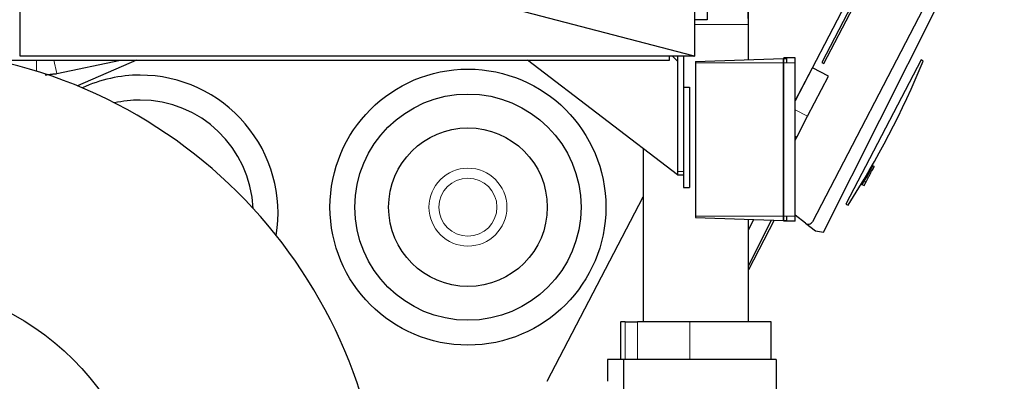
# Model space of a CAD drawing. Header units: inches. Extents: x 0 to 23760, y -13 to 16800.
# Tile 159 of 247: x 12046 to 13352, y 5806 to 6285. Entities that reach past the tile are written whole.
import ezdxf

# ---------------------------------------------------------------- set-up
doc = ezdxf.new("R2010")
doc.units = ezdxf.units.IN
doc.layers.add('1', color=7, linetype='Continuous', true_color=0xffffff)
doc.layers.add('254', color=7, linetype='Continuous', true_color=0xffffff)
doc.styles.add('latin_extended', font='simplex.shx')
doc.dimstyles.get("Standard").update_dxf_attribs({"dimtxt": 0.18, "dimasz": 0.18, "dimexe": 0.18, "dimexo": 0.0625, "dimgap": 0.09, "dimtad": 0, "dimtih": 1, "dimtoh": 1, "dimdec": 4, "dimzin": 0, "dimdsep": 46, "dimtxsty": 'Standard', "dimcen": 0.09, "dimadec": 0, "dimazin": 0, "dimtfac": 1, "dimtdec": 4, "dimtofl": 0, "dimtmove": 0, "dimatfit": 3, "dimfxl": 1, "dimtolj": 1, "dimtzin": 0, "dimarcsym": 0})

# ---------------------------------------------------------------- blocks, each defined once
blk = doc.blocks.new('_U10')
at = {"layer": '254', "color": 3, "linetype": 'Continuous', "lineweight": 13, "transparency": 16777216}
for p, q in [((12454, 8106.6), (14086.3, 8106.6)), ((14046.3, 7966.6), (14046.3, 5730.5)), ((11913.1, 5590.5), (14086.3, 5590.5))]:
    blk.add_line(p, q, dxfattribs=at)
at = {"layer": '254', "color": 3, "transparency": 16777216}
for points in [[(14069.7, 7966.6), (14023, 7966.6), (14046.3, 8106.6)], [(14023, 5730.5), (14069.7, 5730.5), (14046.3, 5590.5)]]:
    blk.add_solid(points, dxfattribs=at)
at = {"layer": 'Defpoints', "color": 0, "transparency": 16777216}
for p in [(12414, 8106.6), (11873.1, 5590.5), (14046.3, 5590.5)]:
    blk.add_point(p, dxfattribs=at)
at = {"layer": '254', "color": 2, "lineweight": 13, "transparency": 16777216, "insert": (13836.3, 6522), "char_height": 140, "attachment_point": 1, "rotation": 90, "style": 'latin_extended'}
blk.add_mtext('\\A1;2516', dxfattribs=at)

msp = doc.modelspace()

# ---------------------------------------------------------------- linework, layer by layer
at = {"layer": '1', "color": 2, "linetype": 'Continuous', "lineweight": 25}
for p, q in [((13012.976, 6278.541), (13012.976, 6528.544)), ((12941.155, 6409.571), (12941.155, 6236.759)), ((12046.121, 6326.013), (12046.121, 6237.077)), ((12939.627, 6237.077), (12599.025, 6326.013)), ((13250.5, 6310.605), (13097.689, 6017.058)), ((13141.628, 6305.598), (13074.905, 6177.425)), ((13149.647, 6303.67), (13110.403, 6228.283)), ((13113.065, 6226.897), (13152.308, 6302.284)), ((12958.13, 6285.044), (12941.154, 6285.044)), ((12958.13, 6295.044), (12958.13, 6285.044)), ((13012.976, 6232.113), (13012.976, 6278.544)), ((10838.121, 6231.553), (12908.121, 6231.553)), ((12941.155, 6236.544), (12046.121, 6236.544)), ((12095.403, 6213.556), (12180.068, 6231.552)), ((12200.928, 6231.553), (12122.874, 6197.143)), ((12918.621, 6079.544), (12719.699, 6231.551)), ((12908.121, 6231.553), (12908.121, 6236.55)), ((12911.978, 6236.544), (12918.621, 6229.901)), ((12918.621, 6236.543), (12918.621, 6083.544)), ((12926.621, 6236.543), (12926.621, 6195.542)), ((12941.155, 6236.544), (12941.155, 6236.759)), ((12942.853, 6229.668), (13058.853, 6233.719)), ((13058.853, 6233.719), (13063.853, 6233.719)), ((13074.906, 6234.664), (13059.906, 6234.664)), ((13241.961, 6231.801), (13142.297, 6040.347)), ((13244.681, 6230.199), (13241.961, 6231.801)), ((12942.853, 6227.842), (12942.853, 6024.706)), ((13058.853, 6227.842), (13058.853, 6024.706)), ((13059.906, 6024.706), (13059.906, 6227.842)), ((13074.906, 6024.706), (13074.906, 6227.842)), ((13074.906, 6177.418), (13097.688, 6221.181)), ((13118.976, 6210.099), (13097.688, 6221.181)), ((13110.403, 6228.283), (13113.065, 6226.897)), ((13091.35, 6157.03), (13118.976, 6210.099)), ((12926.621, 6195.544), (12934.621, 6195.544)), ((12926.621, 6195.544), (12926.621, 6062.544)), ((12934.621, 6195.544), (12934.621, 6062.544)), ((13076.93, 6129.331), (13091.35, 6157.03)), ((13074.905, 6125.44), (13076.93, 6129.331)), ((12873.276, 6114.19), (12873.276, 5884.544)), ((13176.845, 6088.901), (13176.57, 6089.056)), ((13179.597, 6090.345), (13176.725, 6084.827)), ((13177.601, 6090.878), (13176.822, 6091.319)), ((13177.777, 6091.188), (13176.999, 6091.628)), ((13179.597, 6090.345), (13177.029, 6091.682)), ((12918.621, 6083.544), (12918.621, 6079.544)), ((12918.621, 6079.544), (12926.621, 6079.544)), ((12926.621, 6062.544), (12934.621, 6062.544)), ((13162.569, 6067.016), (13166.412, 6065.015)), ((13163.012, 6067.763), (13164.157, 6067.115)), ((13163.012, 6067.763), (13164.157, 6067.115)), ((12746.031, 5805.544), (12873.272, 6049.972)), ((12746.036, 5805.555), (12873.274, 6049.976)), ((13142.297, 6040.347), (13145.169, 6039.038)), ((12942.853, 6022.881), (13058.853, 6018.83)), ((13088.714, 6015.068), (13074.906, 6025.664)), ((13012.975, 5958.847), (13043.28, 6019.371)), ((13012.976, 5884.544), (13012.976, 6020.437)), ((13012.976, 6006.476), (13020.112, 6020.183)), ((13047.198, 6019.246), (13012.978, 5953.51)), ((13058.853, 6018.83), (13063.853, 6018.83)), ((13074.906, 6017.885), (13059.906, 6017.885)), ((12843.135, 5884.544), (12843.135, 5834.544)), ((12843.135, 5884.544), (12843.473, 5884.544)), ((12849.182, 5884.544), (12843.473, 5884.544)), ((12849.182, 5884.544), (12865.643, 5884.544)), ((12934.923, 5884.544), (12865.643, 5884.544)), ((13043.135, 5884.544), (12934.923, 5884.544)), ((13043.135, 5834.544), (13043.135, 5884.544)), ((12847.235, 5834.544), (12826.126, 5834.544)), ((12826.126, 5834.544), (12826.126, 5805.544)), ((13049.535, 5834.544), (12847.235, 5834.544)), ((12847.235, 5834.544), (12847.235, 5569.849)), ((13049.535, 5834.544), (13049.535, 5681.074))]:
    msp.add_line(p, q, dxfattribs=at)
at = {"layer": '1', "color": 110, "linetype": 'Continuous', "lineweight": 13}
for p, q in [((13012.976, 6278.544), (12941.158, 6278.544)), ((12046.121, 6237.077), (12939.627, 6237.077)), ((12068.416, 6231.551), (12068.416, 6216.8)), ((12091.578, 6231.55), (12095.403, 6213.556)), ((12942.853, 6227.842), (13058.853, 6227.842)), ((13058.853, 6227.842), (13059.906, 6227.842)), ((13074.906, 6227.842), (13059.906, 6227.842)), ((13091.35, 6157.03), (13074.906, 6165.59)), ((13076.93, 6129.331), (13074.905, 6130.385)), ((12918.621, 6083.544), (12926.621, 6083.544)), ((13173.977, 6084.473), (13173.152, 6084.94)), ((13174.757, 6085.851), (13176.725, 6084.827)), ((13166.6, 6071.433), (13169.08, 6070.142)), ((12942.853, 6024.706), (13058.853, 6024.706)), ((13058.853, 6024.706), (13059.906, 6024.706)), ((13074.906, 6024.706), (13059.906, 6024.706)), ((12843.473, 5884.544), (12843.473, 5834.544)), ((12849.182, 5884.544), (12849.182, 5834.544)), ((12865.643, 5884.544), (12865.643, 5834.544)), ((12934.923, 5884.544), (12934.923, 5834.544))]:
    msp.add_line(p, q, dxfattribs=at)
at = {"layer": '1', "color": 2, "linetype": 'Continuous', "lineweight": 25}
for centre, radius in [((12640.77, 6036.474), 183), ((12640.77, 6036.474), 150), ((12640.77, 6036.474), 105.237), ((11873.126, 5590.544), 345)]:
    msp.add_circle(centre, radius, dxfattribs=at)
at = {"layer": '1', "color": 110, "linetype": 'Continuous', "lineweight": 13}
for radius in [51.655, 38.48]:
    msp.add_circle((12640.77, 6036.474), radius, dxfattribs=at)
at = {"layer": '1', "color": 2, "linetype": 'Continuous', "lineweight": 25}
for centre, radius, start, end in [((12753.126, 6278.544), 259.85, 0, 52.272097), ((11873.126, 5590.544), 656, 180, 77.72625), ((12134.812, 6686.478), 1200, 327.348122, 337.651878), ((12205.826, 6028.544), 183, 90, 114.845625), ((12205.826, 6028.544), 183, 350.713125, 90), ((12205.826, 6028.544), 150, 90, 103.12875), ((12205.826, 6028.544), 150, 2.43, 90), ((13092.367, 6019.828), 6, 232.5, 332.5)]:
    msp.add_arc(centre, radius, start, end, dxfattribs=at)
msp.add_ellipse((12943.91, 6242.544), major_axis=(10.392, 0), ratio=0.57735027, start_param=4.28765614, end_param=4.44407482, dxfattribs=at)
for points, knots in [([(13058.853, 6233.719), (13058.853, 6233.719), (13058.853, 6233.566), (13058.853, 6233.126), (13058.853, 6232.944), (13058.853, 6232.517), (13058.853, 6232.272), (13058.853, 6231.46), (13058.853, 6230.805), (13058.853, 6229.391), (13058.853, 6228.619), (13058.853, 6227.842)], [0, 0, 0, 0, 0.25, 0.25, 0.375, 0.375, 0.5, 0.5, 0.75, 0.75, 1, 1, 1, 1]), ([(13059.906, 6227.842), (13059.906, 6228.744), (13059.906, 6229.639), (13059.906, 6231.281), (13059.906, 6232.041), (13059.906, 6232.984), (13059.906, 6233.272), (13059.906, 6233.766), (13059.906, 6233.975), (13059.906, 6234.487), (13059.906, 6234.664), (13059.906, 6234.664)], [0, 0, 0, 0, 0.25, 0.25, 0.5, 0.5, 0.625, 0.625, 0.75, 0.75, 1, 1, 1, 1]), ([(13063.853, 6227.842), (13063.853, 6228.619), (13063.853, 6229.391), (13063.853, 6230.805), (13063.853, 6231.46), (13063.853, 6232.272), (13063.853, 6232.517), (13063.853, 6232.944), (13063.853, 6233.126), (13063.853, 6233.566), (13063.853, 6233.719), (13063.853, 6233.719)], [0, 0, 0, 0, 0.25012822, 0.25012822, 0.50025643, 0.50025643, 0.62532054, 0.62532054, 0.75038465, 0.75038465, 1, 1, 1, 1]), ([(13074.906, 6227.842), (13074.906, 6228.744), (13074.906, 6229.639), (13074.906, 6231.281), (13074.906, 6232.041), (13074.906, 6232.984), (13074.906, 6233.272), (13074.906, 6233.766), (13074.906, 6233.975), (13074.906, 6234.487), (13074.906, 6234.664), (13074.906, 6234.664)], [0, 0, 0, 0, 0.25, 0.25, 0.5, 0.5, 0.625, 0.625, 0.75, 0.75, 1, 1, 1, 1]), ([(12942.853, 6229.668), (12942.853, 6229.668), (12942.853, 6229.618), (12942.853, 6229.482), (12942.853, 6229.427), (12942.853, 6229.292), (12942.853, 6229.214), (12942.853, 6228.972), (12942.853, 6228.754), (12942.853, 6228.337), (12942.853, 6228.071), (12942.853, 6227.842)], [0, 0, 0, 0, 0.25, 0.25, 0.375, 0.375, 0.5, 0.5, 0.75, 0.75, 1, 1, 1, 1]), ([(13177.601, 6090.878), (13177.273, 6090.298), (13176.944, 6089.717), (13175.737, 6087.582), (13174.857, 6086.028), (13173.977, 6084.473)], [0, 0, 0, 0, 0.2717687, 0.2717687, 1, 1, 1, 1]), ([(13177.601, 6090.878), (13177.273, 6090.298), (13176.944, 6089.717), (13175.737, 6087.582), (13174.857, 6086.028), (13173.977, 6084.473)], [0, 0, 0, 0, 0.2717687, 0.2717687, 1, 1, 1, 1]), ([(13173.977, 6084.473), (13172.33, 6081.561), (13170.683, 6078.65), (13168.624, 6075.011), (13168.212, 6074.283), (13167.39, 6072.83), (13166.976, 6072.098), (13166.214, 6070.752), (13165.866, 6070.136), (13165.262, 6069.068), (13165.005, 6068.614), (13164.602, 6067.903), (13164.452, 6067.637), (13164.244, 6067.269), (13164.184, 6067.163), (13164.159, 6067.12), (13164.157, 6067.115), (13164.157, 6067.115)], [0, 0, 0, 0, 0.39015655, 0.39015655, 0.48769569, 0.48769569, 0.58523483, 0.58523483, 0.68277397, 0.68277397, 0.7803131, 0.7803131, 0.87785224, 0.87785224, 0.97539138, 0.97539138, 1, 1, 1, 1]), ([(13173.977, 6084.473), (13172.242, 6081.406), (13170.507, 6078.34), (13168.556, 6074.89), (13168.339, 6074.507), (13167.907, 6073.743), (13167.688, 6073.357), (13167.265, 6072.61), (13167.065, 6072.255), (13166.685, 6071.583), (13166.505, 6071.266), (13166.034, 6070.433), (13165.795, 6070.011), (13165.495, 6069.48), (13165.418, 6069.344), (13165.407, 6069.325), (13165.407, 6069.325), (13165.407, 6069.325)], [0, 0, 0, 0, 0.49581655, 0.49581655, 0.55779362, 0.55779362, 0.61977068, 0.61977068, 0.68174775, 0.68174775, 0.74372482, 0.74372482, 0.86767896, 0.86767896, 0.9916331, 0.9916331, 1, 1, 1, 1]), ([(13169.08, 6070.142), (13169.634, 6071.205), (13170.24, 6072.369), (13171.209, 6074.23), (13171.537, 6074.861), (13172.205, 6076.143), (13172.546, 6076.8), (13173.564, 6078.755), (13174.235, 6080.044), (13175.545, 6082.561), (13176.157, 6083.736), (13176.725, 6084.827)], [0, 0, 0, 0, 0.25, 0.25, 0.375, 0.375, 0.5, 0.5, 0.75, 0.75, 1, 1, 1, 1]), ([(13166.412, 6065.015), (13166.414, 6065.019), (13166.473, 6065.134), (13166.709, 6065.586), (13166.888, 6065.93), (13167.347, 6066.811), (13167.632, 6067.359), (13168.293, 6068.63), (13168.665, 6069.345), (13169.08, 6070.142)], [0, 0, 0, 0, 0.24762532, 0.24762532, 0.49841688, 0.49841688, 0.74920844, 0.74920844, 1, 1, 1, 1]), ([(12942.853, 6024.706), (12942.853, 6024.469), (12942.853, 6024.223), (12942.853, 6023.896), (12942.853, 6023.793), (12942.853, 6023.592), (12942.853, 6023.497), (12942.853, 6023.255), (12942.853, 6023.109), (12942.853, 6022.935), (12942.853, 6022.881), (12942.853, 6022.881)], [0, 0, 0, 0, 0.25035761, 0.25035761, 0.37553641, 0.37553641, 0.50071522, 0.50071522, 0.75107283, 0.75107283, 1, 1, 1, 1]), ([(13058.853, 6024.706), (13058.853, 6023.929), (13058.853, 6023.167), (13058.853, 6022.099), (13058.853, 6021.758), (13058.853, 6021.118), (13058.853, 6020.82), (13058.853, 6020.007), (13058.853, 6019.57), (13058.853, 6018.986), (13058.853, 6018.83), (13058.853, 6018.83)], [0, 0, 0, 0, 0.25012574, 0.25012574, 0.37518861, 0.37518861, 0.50025148, 0.50025148, 0.75037722, 0.75037722, 1, 1, 1, 1]), ([(13059.906, 6017.885), (13059.906, 6017.885), (13059.906, 6018.066), (13059.906, 6018.744), (13059.906, 6019.252), (13059.906, 6020.196), (13059.906, 6020.547), (13059.906, 6021.288), (13059.906, 6021.68), (13059.906, 6022.919), (13059.906, 6023.817), (13059.906, 6024.706)], [0, 0, 0, 0, 0.25, 0.25, 0.5, 0.5, 0.625, 0.625, 0.75, 0.75, 1, 1, 1, 1]), ([(13063.853, 6018.83), (13063.853, 6018.83), (13063.853, 6018.985), (13063.853, 6019.57), (13063.853, 6020.007), (13063.853, 6020.82), (13063.853, 6021.118), (13063.853, 6021.758), (13063.853, 6022.099), (13063.853, 6023.167), (13063.853, 6023.929), (13063.853, 6024.706)], [0, 0, 0, 0, 0.25, 0.25, 0.5, 0.5, 0.625, 0.625, 0.75, 0.75, 1, 1, 1, 1]), ([(13074.906, 6017.885), (13074.906, 6017.885), (13074.906, 6018.066), (13074.906, 6018.744), (13074.906, 6019.252), (13074.906, 6020.196), (13074.906, 6020.547), (13074.906, 6021.288), (13074.906, 6021.68), (13074.906, 6022.919), (13074.906, 6023.817), (13074.906, 6024.706)], [0, 0, 0, 0, 0.25, 0.25, 0.5, 0.5, 0.625, 0.625, 0.75, 0.75, 1, 1, 1, 1])]:
    msp.add_open_spline(points, degree=3, knots=knots, dxfattribs=at)
msp.add_open_spline([(12080.083, 6211.949), (12095.403, 6213.556)], degree=1, dxfattribs=at)
at = {"layer": '254', "color": 2, "linetype": 'Continuous', "lineweight": 25}
for p, q in [((13112.354, 6003.487), (13261.856, 6300.379)), ((13088.713, 6015.069), (13101.742, 6005.071)), ((13101.742, 6005.071), (13112.354, 6003.487))]:
    msp.add_line(p, q, dxfattribs=at)

# ---------------------------------------------------------------- dimensions: what is measured, and where the dimension line sits
at = {"layer": '254', "color": 2, "linetype": 'Continuous', "lineweight": 13}
dim = msp.add_linear_dim(base=(14046.324, 5590.544), p1=(12413.953, 8106.553), p2=(11873.126, 5590.544), angle=90, dimstyle='Standard', override={"dimscale": 40, "dimtxt": 3.5, "dimasz": 3.5, "dimexe": 1, "dimexo": 1, "dimgap": 1.75, "dimtad": 1, "dimtih": 0, "dimtoh": 0, "dimdec": 0, "dimlfac": 1, "dimzin": 8, "dimdsep": 46, "dimlunit": 2, "dimtxsty": 'latin_extended', "dimsah": 1, "dimse1": 0, "dimse2": 0, "dimsd1": 0, "dimsd2": 0, "dimclrd": 3, "dimclre": 3, "dimclrt": 2, "dimtol": 0, "dimtm": -0.1, "dimtfac": 0.714286, "dimtdec": 3, "dimtofl": 1, "dimtmove": 0, "dimtzin": 8, "dimlwd": 13, "dimlwe": 13}, dxfattribs=at)
dim.commit()
dim.dimension.update_dxf_attribs({"geometry": '_U10', "text_midpoint": (14046.324, 6751.966), "dimtype": 160})

doc.saveas('drawing.dxf')
